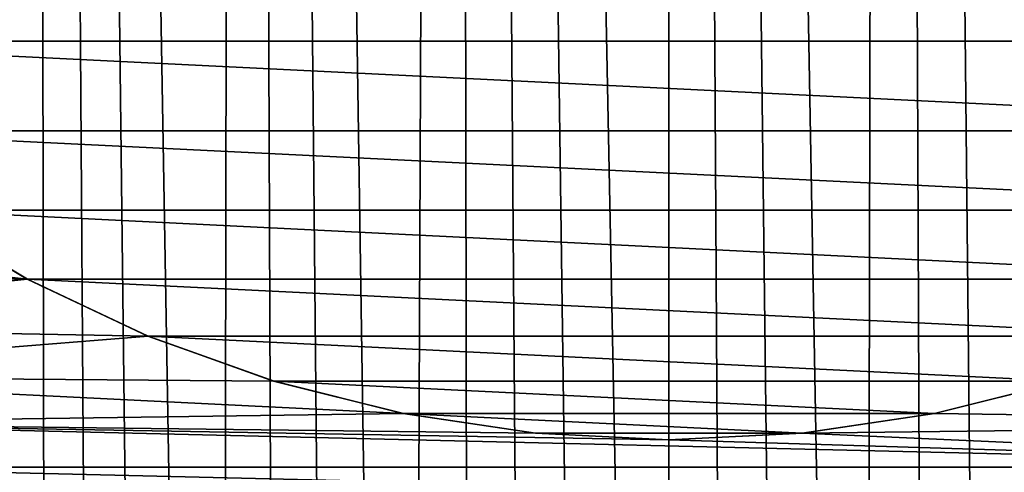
# Model space of a CAD drawing. Header units: metres. Extents: x -30 to 30, y -95 to 0.
# Tile 22 of 57: x -3.8 to 2, y -55.2 to -52.5. Entities that reach past the tile are written whole.
import ezdxf

# ---------------------------------------------------------------- set-up
doc = ezdxf.new("R2010")
doc.units = ezdxf.units.M
doc.layers.add('solid_122542', color=7, linetype='CONTINUOUS')

msp = doc.modelspace()

# ---------------------------------------------------------------- linework, layer by layer
at = {"layer": 'solid_122542'}
for points in [[(-3.94629, -74.231606, 15.2476), (-3.768406, -7, 15.292219), (-4.988686, -7, 14.938963)], [(-3.94629, -74.231606, 15.2476), (-3.638048, -73.862259, 15.324069), (-3.768406, -7, 15.292219)], [(-2.635486, -72.850731, 15.527933), (-2.527528, -7, 15.54586), (-3.768406, -7, 15.292219)], [(-2.984647, -73.173248, 15.464617), (-2.635486, -72.850731, 15.527933), (-3.768406, -7, 15.292219)], [(-3.31825, -73.509758, 15.396483), (-2.984647, -73.173248, 15.464617), (-3.768406, -7, 15.292219)], [(-3.638048, -73.862259, 15.324069), (-3.31825, -73.509758, 15.396483), (-3.768406, -7, 15.292219)], [(-2.635486, -72.850731, 15.527933), (-2.27517, -72.544151, 15.584804), (-2.527528, -7, 15.54586)], [(-1.538222, -71.98629, 15.674705), (-1.272615, -7, 15.698126), (-2.527528, -7, 15.54586)], [(-1.908198, -72.255486, 15.633979), (-1.538222, -71.98629, 15.674705), (-2.527528, -7, 15.54586)], [(-2.27517, -72.544151, 15.584804), (-1.908198, -72.255486, 15.633979), (-2.527528, -7, 15.54586)], [(-1.538222, -71.98629, 15.674705), (-1.162665, -71.735329, 15.707027), (-1.272615, -7, 15.698126)], [(0, -71.089905, 15.75), (0, -7, 15.75), (-1.272615, -7, 15.698126)], [(-0.393344, -71.287132, 15.745088), (0, -71.089905, 15.75), (-1.272615, -7, 15.698126)], [(-0.780972, -71.502274, 15.730625), (-0.393344, -71.287132, 15.745088), (-1.272615, -7, 15.698126)], [(-1.162665, -71.735329, 15.707027), (-0.780972, -71.502274, 15.730625), (-1.272615, -7, 15.698126)], [(1.145427, -70.607521, 15.708294), (1.272615, -7, 15.698126), (0, -7, 15.75)], [(0.378355, -70.915154, 15.745455), (0, -7, 15.75), (0, -71.089905, 15.75)], [(0.760242, -70.754364, 15.731641), (1.145427, -70.607521, 15.708294), (0, -7, 15.75)], [(0.378355, -70.915154, 15.745455), (0.760242, -70.754364, 15.731641), (0, -7, 15.75)], [(1.145427, -70.607521, 15.708294), (1.533661, -70.47464, 15.675152), (1.272615, -7, 15.698126)], [(2.31823, -70.251015, 15.578457), (2.527528, -7, 15.54586), (1.272615, -7, 15.698126)], [(1.924685, -70.355774, 15.631957), (2.31823, -70.251015, 15.578457), (1.272615, -7, 15.698126)], [(1.533661, -70.47464, 15.675152), (1.924685, -70.355774, 15.631957), (1.272615, -7, 15.698126)], [(5.656519, -52.656521, -0.79), (-5.656519, -52.656521, -0.79), (-6.184553, -52.074532, -0.79)], [(6.184553, -52.074532, -0.79), (5.656519, -52.656521, -0.79), (-6.184553, -52.074532, -0.79)], [(5.074533, -53.184555, -0.79), (-5.074533, -53.184555, -0.79), (-5.656519, -52.656521, -0.79)], [(5.656519, -52.656521, -0.79), (5.074533, -53.184555, -0.79), (-5.656519, -52.656521, -0.79)], [(4.445068, -53.650917, -0.79), (-4.445068, -53.650917, -0.79), (-5.074533, -53.184555, -0.79)], [(5.074533, -53.184555, -0.79), (4.445068, -53.650917, -0.79), (-5.074533, -53.184555, -0.79)], [(-7.019249, -53.694695, -33), (-4.443591, -53.652088, -33), (-3.772107, -54.054756, -33)], [(-6.694171, -54.019749, -33), (-7.019249, -53.694695, -33), (-3.772107, -54.054756, -33)], [(-3.769823, -54.055893, -0.79), (-4.443591, -53.652088, -33), (-4.445068, -53.650917, -0.79)], [(3.769823, -54.055893, -0.79), (-3.769823, -54.055893, -0.79), (-4.445068, -53.650917, -0.79)], [(4.445068, -53.650917, -0.79), (3.769823, -54.055893, -0.79), (-4.445068, -53.650917, -0.79)], [(-3.769823, -54.055893, -0.79), (-3.772107, -54.054756, -33), (-4.443591, -53.652088, -33)], [(-6.352252, -54.330299, -33), (-6.694171, -54.019749, -33), (-3.772107, -54.054756, -33)], [(-6.352252, -54.330299, -33), (-3.772107, -54.054756, -33), (-3.060681, -54.391022, -33)], [(-3.062675, -54.390247, -0.79), (-3.060681, -54.391022, -33), (-3.772107, -54.054756, -33)], [(-3.062675, -54.390247, -0.79), (-3.772107, -54.054756, -33), (-3.769823, -54.055893, -0.79)], [(3.062675, -54.390247, -0.79), (-3.062675, -54.390247, -0.79), (-3.769823, -54.055893, -0.79)], [(3.769823, -54.055893, -0.79), (3.062675, -54.390247, -0.79), (-3.769823, -54.055893, -0.79)], [(-5.995146, -54.625107, -33), (-6.352252, -54.330299, -33), (-3.060681, -54.391022, -33)], [(-5.995146, -54.625107, -33), (-3.060681, -54.391022, -33), (-2.323075, -54.655239, -33)], [(-2.32101, -54.65554, -0.79), (-3.060681, -54.391022, -33), (-3.062675, -54.390247, -0.79)], [(2.32101, -54.65554, -0.79), (-2.32101, -54.65554, -0.79), (-3.062675, -54.390247, -0.79)], [(3.062675, -54.390247, -0.79), (2.32101, -54.65554, -0.79), (-3.062675, -54.390247, -0.79)], [(-2.32101, -54.65554, -0.79), (-2.323075, -54.655239, -33), (-3.060681, -54.391022, -33)], [(-5.995146, -54.625107, -33), (-2.323075, -54.655239, -33), (-1.560283, -54.846016, -33)], [(-5.625267, -54.902191, -33), (-5.995146, -54.625107, -33), (-1.560283, -54.846016, -33)], [(-1.561918, -54.845951, -0.79), (-1.560283, -54.846016, -33), (-2.323075, -54.655239, -33)], [(-1.561918, -54.845951, -0.79), (-2.323075, -54.655239, -33), (-2.32101, -54.65554, -0.79)], [(1.561918, -54.845951, -0.79), (-1.561918, -54.845951, -0.79), (-2.32101, -54.65554, -0.79)], [(2.32101, -54.65554, -0.79), (1.561918, -54.845951, -0.79), (-2.32101, -54.65554, -0.79)], [(5.625265, -54.902195, -33), (1.560283, -54.846016, -33), (2.323075, -54.655239, -33)], [(2.32101, -54.65554, -0.79), (2.323075, -54.655239, -33), (1.560283, -54.846016, -33)], [(2.32101, -54.65554, -0.79), (1.560283, -54.846016, -33), (1.561918, -54.845951, -0.79)], [(-5.625267, -54.902191, -33), (-1.560283, -54.846016, -33), (-0.784482, -54.961437, -33)], [(-0.783629, -54.961067, -0.79), (-1.560283, -54.846016, -33), (-1.561918, -54.845951, -0.79)], [(0.783629, -54.961067, -0.79), (-0.783629, -54.961067, -0.79), (-1.561918, -54.845951, -0.79)], [(1.561918, -54.845951, -0.79), (0.783629, -54.961067, -0.79), (-1.561918, -54.845951, -0.79)], [(-0.783629, -54.961067, -0.79), (-0.784482, -54.961437, -33), (-1.560283, -54.846016, -33)], [(1.561918, -54.845951, -0.79), (0.784482, -54.961437, -33), (0.783629, -54.961067, -0.79)], [(1.561918, -54.845951, -0.79), (1.560283, -54.846016, -33), (0.784482, -54.961437, -33)], [(5.625265, -54.902195, -33), (0.784482, -54.961437, -33), (1.560283, -54.846016, -33)], [(-5.625267, -54.902191, -33), (-0.784482, -54.961437, -33), (0, -54.999641, -33)], [(5.244532, -55.159912, -33), (-5.625267, -54.902191, -33), (0, -54.999641, -33)], [(5.244532, -55.159912, -33), (-5.244534, -55.159912, -33), (-5.625267, -54.902191, -33)], [(5.625265, -54.902195, -33), (5.244532, -55.159912, -33), (0.784482, -54.961437, -33)], [(0, -55, -0.79), (-0.784482, -54.961437, -33), (-0.783629, -54.961067, -0.79)], [(0, -55, -0.79), (0, -54.999641, -33), (-0.784482, -54.961437, -33)], [(0.783629, -54.961067, -0.79), (0, -55, -0.79), (-0.783629, -54.961067, -0.79)], [(0.783629, -54.961067, -0.79), (0.784482, -54.961437, -33), (0, -54.999641, -33)], [(0.783629, -54.961067, -0.79), (0, -54.999641, -33), (0, -55, -0.79)], [(5.244532, -55.159912, -33), (0, -54.999641, -33), (0.784482, -54.961437, -33)], [(4.850277, -55.399979, -33), (-4.850279, -55.399979, -33), (-5.244534, -55.159912, -33)], [(5.244532, -55.159912, -33), (4.850277, -55.399979, -33), (-5.244534, -55.159912, -33)]]:
    msp.add_3dface(points, dxfattribs=at)

doc.saveas('drawing.dxf')
